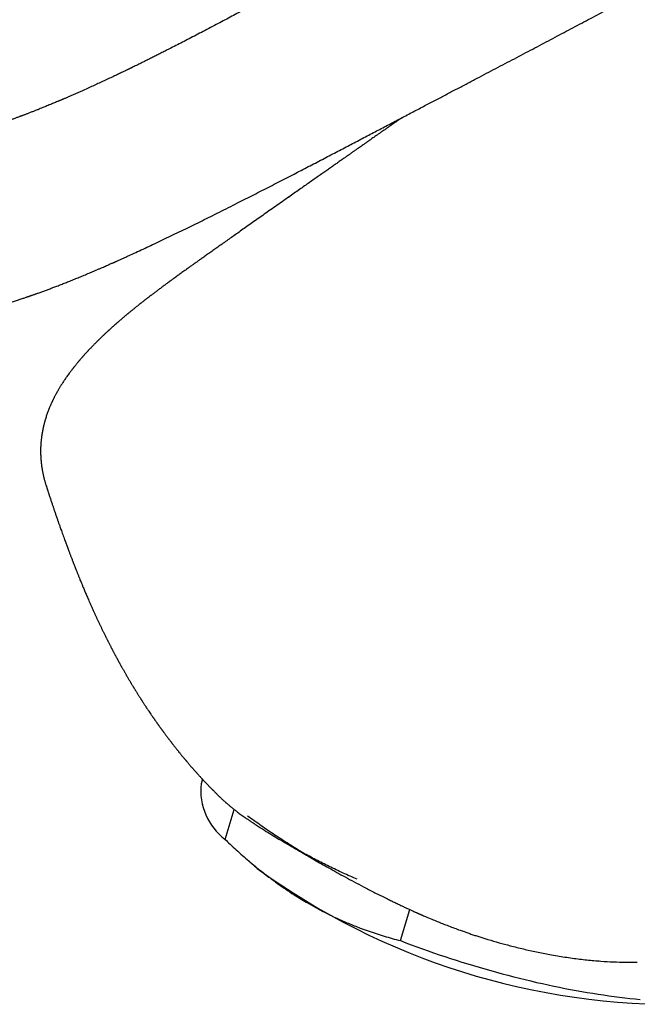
# Model space of a CAD drawing. Header units: millimetres. Extents: x 8 to 663, y 12 to 489.
# Tile 16 of 44: x 532 to 556, y 141 to 179. Entities that reach past the tile are written whole.
import ezdxf

# ---------------------------------------------------------------- set-up
doc = ezdxf.new("R2010")
doc.units = ezdxf.units.MM

msp = doc.modelspace()

# ---------------------------------------------------------------- linework, layer by layer
at = {"color": 7, "linetype": 'Continuous', "lineweight": 30}
for p, q in [((542.05, 171.881), (542.064, 171.893)), ((532.679, 160.718), (532.682, 160.71)), ((538.192, 149.959), (538.178, 149.975)), ((538.718, 149.367), (538.662, 149.186)), ((539.595, 147.037), (539.947, 148.196)), ((540.268, 146.417), (540.833, 145.918)), ((546.377, 143.122), (546.741, 144.322))]:
    msp.add_line(p, q, dxfattribs=at)
at = {"color": 7, "linetype": 'Continuous', "lineweight": 30, "flags": 128}
msp.add_lwpolyline([(546.377, 143.122), (546.589, 143.041), (546.801, 142.961), (547.015, 142.882), (547.23, 142.804), (547.447, 142.727), (547.664, 142.651), (547.882, 142.576), (548.101, 142.503), (548.321, 142.431), (548.541, 142.36), (548.762, 142.29), (548.984, 142.221), (549.206, 142.154), (549.428, 142.088), (549.651, 142.024), (549.873, 141.96), (550.096, 141.899), (550.319, 141.838), (550.542, 141.779), (550.765, 141.722), (550.987, 141.666), (551.209, 141.612), (551.431, 141.559), (551.652, 141.507), (551.873, 141.457), (552.093, 141.409), (552.312, 141.363), (552.531, 141.318), (552.748, 141.274), (552.965, 141.233), (553.181, 141.193), (553.395, 141.154), (553.608, 141.118), (553.82, 141.083), (554.031, 141.049), (554.24, 141.018), (554.448, 140.988), (554.654, 140.96), (554.858, 140.934), (555.061, 140.91), (555.261, 140.887), (555.46, 140.866), (555.657, 140.847)], dxfattribs=at)
at = {"color": 7, "linetype": 'Continuous', "lineweight": 30}
for centre, radius, start, end in [((541.033, 148.938), 2.383, 174.0391, 232.8929), ((556.983, 168.073), 27.416, 233.9093, 271.2718)]:
    msp.add_arc(centre, radius, start, end, dxfattribs=at)
for points, knots in [([(516.324, 167.747), (516.324, 167.747), (516.349, 167.74), (516.4, 167.726), (516.478, 167.704), (516.548, 167.685), (516.607, 167.669), (516.649, 167.657), (516.684, 167.648), (516.709, 167.641), (516.729, 167.636), (516.749, 167.631), (516.773, 167.624), (516.803, 167.616), (516.838, 167.607), (516.881, 167.596), (516.933, 167.582), (516.993, 167.567), (517.057, 167.55), (517.112, 167.536), (517.158, 167.524), (517.194, 167.515), (517.23, 167.506), (517.268, 167.497), (517.306, 167.487), (517.342, 167.478), (517.373, 167.471), (517.396, 167.465), (517.413, 167.461), (517.427, 167.457), (517.44, 167.454), (517.455, 167.451), (517.473, 167.446), (517.501, 167.439), (517.542, 167.43), (517.597, 167.416), (517.661, 167.401), (517.729, 167.385), (517.797, 167.369), (517.864, 167.354), (517.945, 167.336), (518.04, 167.315), (518.147, 167.292), (518.233, 167.273), (518.298, 167.26), (518.345, 167.25), (518.388, 167.241), (518.426, 167.234), (518.455, 167.228), (518.479, 167.223), (518.508, 167.217), (518.549, 167.209), (518.607, 167.198), (518.672, 167.185), (518.746, 167.171), (518.826, 167.157), (518.914, 167.141), (519.006, 167.124), (519.099, 167.108), (519.27, 167.08), (519.518, 167.04), (519.839, 166.995), (520.127, 166.958), (520.389, 166.929), (520.628, 166.904), (520.873, 166.882), (521.111, 166.863), (521.343, 166.847), (521.521, 166.837), (521.655, 166.83), (521.743, 166.826), (521.825, 166.822), (521.903, 166.819), (521.975, 166.816), (522.04, 166.814), (522.096, 166.812), (522.145, 166.81), (522.185, 166.809), (522.216, 166.808), (522.239, 166.807), (522.257, 166.807), (522.272, 166.807), (522.289, 166.806), (522.313, 166.805), (522.348, 166.805), (522.394, 166.803), (522.45, 166.802), (522.515, 166.801), (522.589, 166.799), (522.673, 166.798), (522.765, 166.796), (522.867, 166.795), (522.977, 166.794), (523.096, 166.792), (523.224, 166.791), (523.384, 166.79), (523.574, 166.788), (523.789, 166.787), (524.052, 166.786), (524.362, 166.787), (524.717, 166.791), (525.066, 166.799), (525.356, 166.809), (525.587, 166.819), (525.761, 166.827), (525.934, 166.837), (526.103, 166.847), (526.266, 166.857), (526.411, 166.868), (526.536, 166.877), (526.644, 166.886), (526.747, 166.895), (526.845, 166.904), (526.939, 166.913), (527.029, 166.922), (527.114, 166.931), (527.197, 166.94), (527.283, 166.95), (527.375, 166.96), (527.477, 166.973), (527.57, 166.984), (527.645, 166.994), (527.697, 167.001), (527.733, 167.006), (527.755, 167.009), (527.766, 167.011), (527.778, 167.013), (527.794, 167.015), (527.819, 167.018), (527.886, 167.028), (527.988, 167.043), (528.121, 167.064), (528.248, 167.084), (528.369, 167.105), (528.484, 167.125), (528.593, 167.145), (528.699, 167.164), (528.802, 167.184), (528.901, 167.204), (528.993, 167.222), (529.078, 167.24), (529.162, 167.258), (529.245, 167.276), (529.327, 167.293), (529.399, 167.31), (529.463, 167.324), (529.517, 167.336), (529.562, 167.347), (529.595, 167.355), (529.618, 167.36), (529.638, 167.365), (529.661, 167.37), (529.691, 167.377), (529.729, 167.387), (529.778, 167.398), (529.839, 167.413), (529.913, 167.432), (529.999, 167.454), (530.122, 167.485), (530.277, 167.526), (530.46, 167.576), (530.638, 167.626), (530.823, 167.679), (531.015, 167.736), (531.213, 167.797), (531.368, 167.846), (531.482, 167.882), (531.556, 167.906), (531.63, 167.93), (531.702, 167.954), (531.774, 167.978), (531.837, 167.999), (531.89, 168.017), (531.93, 168.031), (531.962, 168.042), (531.987, 168.05), (532.012, 168.059), (532.041, 168.069), (532.077, 168.082), (532.119, 168.096), (532.164, 168.112), (532.213, 168.129), (532.263, 168.147), (532.314, 168.165), (532.394, 168.193), (532.504, 168.233), (532.645, 168.285), (532.789, 168.338), (532.936, 168.393), (533.09, 168.452), (533.249, 168.514), (533.416, 168.579), (533.591, 168.648), (533.77, 168.72), (533.953, 168.795), (534.141, 168.873), (534.307, 168.943), (534.451, 169.003), (534.567, 169.053), (534.679, 169.101), (534.783, 169.145), (534.879, 169.187), (534.967, 169.226), (535.047, 169.261), (535.117, 169.292), (535.179, 169.319), (535.233, 169.343), (535.275, 169.362), (535.308, 169.376), (535.331, 169.387), (535.353, 169.396), (535.378, 169.407), (535.414, 169.424), (535.461, 169.445), (535.518, 169.47), (535.616, 169.514), (535.754, 169.577), (535.965, 169.672), (536.212, 169.786), (536.499, 169.919), (536.794, 170.058), (537.1, 170.202), (537.415, 170.353), (537.739, 170.509), (538.064, 170.666), (538.388, 170.825), (538.71, 170.984), (539.041, 171.148), (539.38, 171.316), (539.726, 171.49), (540.064, 171.66), (540.391, 171.826), (540.705, 171.986), (541.021, 172.147), (541.335, 172.309), (541.647, 172.469), (541.955, 172.628), (542.345, 172.829), (542.812, 173.072), (543.355, 173.354), (543.885, 173.63), (544.4, 173.9), (544.902, 174.162), (545.394, 174.42), (545.877, 174.673), (546.352, 174.922), (546.817, 175.166), (547.261, 175.399), (547.684, 175.621), (548.086, 175.832), (548.481, 176.039), (548.868, 176.242), (549.249, 176.442), (549.74, 176.7), (550.343, 177.016), (551.055, 177.391), (551.758, 177.761), (552.452, 178.128), (553.137, 178.491), (553.813, 178.85), (554.357, 179.139), (554.774, 179.361), (555.068, 179.517), (555.368, 179.677), (555.675, 179.84), (555.989, 180.007), (556.311, 180.178), (556.65, 180.359), (557.009, 180.551), (557.388, 180.752), (557.775, 180.959), (558.17, 181.17), (558.57, 181.382), (558.972, 181.597), (559.377, 181.813), (559.791, 182.034), (560.212, 182.259), (560.641, 182.489), (561.07, 182.718), (561.498, 182.947), (561.925, 183.175), (562.359, 183.407), (562.8, 183.643), (563.223, 183.87), (563.627, 184.086), (564.011, 184.291), (564.4, 184.5), (564.794, 184.711), (565.191, 184.923), (565.61, 185.148), (566.048, 185.383), (566.502, 185.626), (566.949, 185.866), (567.409, 186.113), (567.881, 186.366), (568.364, 186.624), (568.837, 186.878), (569.302, 187.128), (569.757, 187.372), (570.204, 187.611), (570.641, 187.846), (571.076, 188.079), (571.508, 188.311), (571.937, 188.541), (572.356, 188.766), (572.765, 188.985), (573.164, 189.199), (573.535, 189.398), (573.879, 189.582), (574.196, 189.752), (574.507, 189.919), (574.81, 190.081), (575.085, 190.229), (575.334, 190.362), (575.562, 190.484), (575.793, 190.608), (576.03, 190.735), (576.297, 190.878), (576.595, 191.037), (576.925, 191.214), (577.266, 191.397), (577.617, 191.585), (577.978, 191.778), (578.351, 191.977), (578.733, 192.182), (579.126, 192.392), (579.529, 192.608), (579.943, 192.829), (580.368, 193.056), (580.803, 193.288), (581.248, 193.526), (581.628, 193.728), (581.939, 193.895), (582.18, 194.023), (582.422, 194.152), (582.661, 194.28), (582.894, 194.404), (583.112, 194.52), (583.317, 194.629), (583.509, 194.732), (583.692, 194.829), (583.867, 194.922), (584.037, 195.013), (584.203, 195.101), (584.364, 195.187), (584.515, 195.267), (584.655, 195.341), (584.784, 195.41), (584.901, 195.473), (585.006, 195.529), (585.1, 195.578), (585.184, 195.623), (585.259, 195.663), (585.319, 195.695), (585.367, 195.72), (585.405, 195.74), (585.442, 195.76), (585.481, 195.781), (585.524, 195.804), (585.571, 195.829), (585.627, 195.859), (585.694, 195.894), (585.773, 195.936), (585.863, 195.984), (585.963, 196.037), (586.071, 196.094), (586.184, 196.155), (586.304, 196.218), (586.432, 196.286), (586.569, 196.359), (586.715, 196.437), (586.87, 196.519), (587.028, 196.603), (587.19, 196.69), (587.353, 196.776), (587.517, 196.863), (587.679, 196.949), (587.84, 197.035), (588.056, 197.15), (588.327, 197.294), (588.649, 197.465), (588.961, 197.631), (589.263, 197.792), (589.547, 197.943), (589.813, 198.084), (590.062, 198.217), (590.303, 198.345), (590.536, 198.469), (590.763, 198.59), (590.987, 198.709), (591.243, 198.845), (591.532, 198.999), (591.857, 199.172), (592.189, 199.349), (592.456, 199.491), (592.655, 199.597), (592.785, 199.666), (592.915, 199.736), (593.042, 199.804), (593.164, 199.869), (593.275, 199.928), (593.376, 199.982), (593.468, 200.03), (593.551, 200.075), (593.627, 200.115), (593.695, 200.151), (593.755, 200.183), (593.808, 200.212), (593.859, 200.239), (593.912, 200.267), (593.973, 200.299), (594.04, 200.335), (594.115, 200.375), (594.197, 200.419), (594.289, 200.468), (594.39, 200.522), (594.5, 200.58), (594.618, 200.643), (594.742, 200.709), (594.993, 200.843), (595.352, 201.034), (595.819, 201.284), (596.302, 201.541), (596.818, 201.816), (597.364, 202.107), (598.035, 202.464), (598.562, 202.746), (598.946, 202.951), (599.066, 203.014), (599.185, 203.078), (599.304, 203.142), (599.422, 203.205), (599.536, 203.266), (599.644, 203.323), (599.743, 203.376), (599.834, 203.424), (599.917, 203.468), (599.991, 203.508), (600.053, 203.541), (600.104, 203.569), (600.145, 203.59), (600.181, 203.61), (600.213, 203.626), (600.244, 203.643), (600.28, 203.662), (600.326, 203.687), (600.383, 203.717), (600.449, 203.752), (600.523, 203.792), (600.605, 203.836), (600.694, 203.883), (600.792, 203.935), (600.897, 203.992), (601.029, 204.062), (601.183, 204.144), (601.357, 204.237), (601.531, 204.33), (601.705, 204.423), (602.079, 204.622), (602.649, 204.927), (603.24, 205.243), (603.651, 205.462), (603.88, 205.584), (604.101, 205.702), (604.287, 205.802), (604.442, 205.885), (604.567, 205.951), (604.689, 206.016), (604.807, 206.079), (604.904, 206.131), (604.979, 206.171), (605.03, 206.198), (605.073, 206.221), (605.108, 206.24), (605.134, 206.254), (605.151, 206.263), (605.161, 206.268), (605.169, 206.273), (605.178, 206.277), (605.192, 206.285), (605.214, 206.297), (605.245, 206.313), (605.283, 206.334), (605.332, 206.36), (605.392, 206.392), (605.463, 206.43), (605.545, 206.473), (605.636, 206.522), (605.736, 206.576), (605.847, 206.635), (605.967, 206.699), (606.098, 206.769), (606.238, 206.844), (606.387, 206.924), (606.547, 207.009), (606.716, 207.099), (606.895, 207.195), (607.018, 207.26), (607.081, 207.294)], [0, 0, 0, 0, 0.000009, 0.000674, 0.001379, 0.002128, 0.002584, 0.00298, 0.003292, 0.00352, 0.003677, 0.003845, 0.004064, 0.004334, 0.004655, 0.005026, 0.00553, 0.006083, 0.00667, 0.00729, 0.007613, 0.007944, 0.008283, 0.008631, 0.008988, 0.009342, 0.009633, 0.009852, 0.010004, 0.010105, 0.010226, 0.010369, 0.010537, 0.010727, 0.011164, 0.01169, 0.012304, 0.01297, 0.013621, 0.014255, 0.014872, 0.015958, 0.016987, 0.017944, 0.018432, 0.01889, 0.019317, 0.019685, 0.019971, 0.020178, 0.020376, 0.020827, 0.021393, 0.022075, 0.022781, 0.023579, 0.02447, 0.025403, 0.026335, 0.027267, 0.030591, 0.033902, 0.037197, 0.039695, 0.042276, 0.044938, 0.047679, 0.050153, 0.052684, 0.053693, 0.054706, 0.055656, 0.056523, 0.057366, 0.058113, 0.058765, 0.059321, 0.059783, 0.060149, 0.060409, 0.060592, 0.060764, 0.060948, 0.061177, 0.061607, 0.062146, 0.062794, 0.063548, 0.064409, 0.065377, 0.066449, 0.067626, 0.068905, 0.070286, 0.071768, 0.073347, 0.075869, 0.078342, 0.080773, 0.084895, 0.088915, 0.092836, 0.096661, 0.098625, 0.100562, 0.102471, 0.104352, 0.106159, 0.107872, 0.109095, 0.110265, 0.111383, 0.112448, 0.11346, 0.114419, 0.115326, 0.116207, 0.117077, 0.118056, 0.119143, 0.120339, 0.121009, 0.121562, 0.121998, 0.122138, 0.122259, 0.122362, 0.122509, 0.122777, 0.123167, 0.124636, 0.126045, 0.12739, 0.128671, 0.129888, 0.131041, 0.132131, 0.133255, 0.134302, 0.135272, 0.136164, 0.136984, 0.137942, 0.138803, 0.139567, 0.140234, 0.140805, 0.141278, 0.141654, 0.141848, 0.142025, 0.142267, 0.142584, 0.142983, 0.143464, 0.144138, 0.144927, 0.145831, 0.146851, 0.148826, 0.150761, 0.152648, 0.154485, 0.156642, 0.158729, 0.160771, 0.161563, 0.162348, 0.163128, 0.163901, 0.164668, 0.165394, 0.165916, 0.166345, 0.166679, 0.16692, 0.167154, 0.167468, 0.167862, 0.168293, 0.168792, 0.169323, 0.169857, 0.170393, 0.170932, 0.172417, 0.173922, 0.175447, 0.17701, 0.178655, 0.180356, 0.182141, 0.184009, 0.185961, 0.187894, 0.189903, 0.191987, 0.193251, 0.194526, 0.195724, 0.196833, 0.197873, 0.198819, 0.199672, 0.200432, 0.201099, 0.201672, 0.202152, 0.202463, 0.202717, 0.202916, 0.203168, 0.203528, 0.204083, 0.204692, 0.205357, 0.207244, 0.209179, 0.212173, 0.215278, 0.218492, 0.221816, 0.225251, 0.228795, 0.23245, 0.235896, 0.239435, 0.243066, 0.246788, 0.250603, 0.25451, 0.257932, 0.261421, 0.264924, 0.268396, 0.271837, 0.275247, 0.278626, 0.28474, 0.290749, 0.296654, 0.302305, 0.307857, 0.31331, 0.318664, 0.323919, 0.329075, 0.334132, 0.338681, 0.343146, 0.347529, 0.351828, 0.356044, 0.360198, 0.368211, 0.376123, 0.383934, 0.391644, 0.399254, 0.406763, 0.414171, 0.417399, 0.42065, 0.423982, 0.427393, 0.430885, 0.434457, 0.438109, 0.442219, 0.446425, 0.450729, 0.45513, 0.459628, 0.464046, 0.468555, 0.473153, 0.47784, 0.482618, 0.487485, 0.492157, 0.496908, 0.501738, 0.506649, 0.511639, 0.515859, 0.520133, 0.524464, 0.528849, 0.533288, 0.537709, 0.542847, 0.547907, 0.552888, 0.557791, 0.563267, 0.568643, 0.573917, 0.57909, 0.584162, 0.589133, 0.594003, 0.598771, 0.603659, 0.608435, 0.613101, 0.617655, 0.622099, 0.626431, 0.630049, 0.633586, 0.637041, 0.640415, 0.643708, 0.646239, 0.648744, 0.651312, 0.653952, 0.656664, 0.660225, 0.663903, 0.667697, 0.671608, 0.675634, 0.679777, 0.684036, 0.68841, 0.692901, 0.697508, 0.702232, 0.707071, 0.712026, 0.717098, 0.719746, 0.722425, 0.725135, 0.727825, 0.730408, 0.732882, 0.735114, 0.737249, 0.739287, 0.741228, 0.743071, 0.744976, 0.746764, 0.748436, 0.749992, 0.751432, 0.752755, 0.753897, 0.754935, 0.75587, 0.756702, 0.757431, 0.757888, 0.758293, 0.75869, 0.759126, 0.759602, 0.760117, 0.760705, 0.761465, 0.762345, 0.763343, 0.764461, 0.765699, 0.766927, 0.768253, 0.769678, 0.771202, 0.772824, 0.774545, 0.776364, 0.778118, 0.779948, 0.781779, 0.783585, 0.785368, 0.787127, 0.790816, 0.794396, 0.797867, 0.801228, 0.80448, 0.807342, 0.810113, 0.812795, 0.815386, 0.817886, 0.820361, 0.822879, 0.826412, 0.830027, 0.833724, 0.837503, 0.838935, 0.840378, 0.841833, 0.84328, 0.84464, 0.845903, 0.847004, 0.848019, 0.848948, 0.849791, 0.850547, 0.851217, 0.851801, 0.852324, 0.852915, 0.853592, 0.854342, 0.855175, 0.856091, 0.857091, 0.858231, 0.859462, 0.860785, 0.862185, 0.863595, 0.869166, 0.874184, 0.879242, 0.885316, 0.891432, 0.897535, 0.907745, 0.909078, 0.910411, 0.911742, 0.913072, 0.914402, 0.915694, 0.916894, 0.918002, 0.919017, 0.91994, 0.92077, 0.921508, 0.922023, 0.922481, 0.922882, 0.923226, 0.923539, 0.923908, 0.92445, 0.925086, 0.925818, 0.926644, 0.927564, 0.928561, 0.929649, 0.930828, 0.932098, 0.934037, 0.935989, 0.937937, 0.939881, 0.941822, 0.950445, 0.958998, 0.96166, 0.964223, 0.966688, 0.969055, 0.970492, 0.971891, 0.973251, 0.974571, 0.975851, 0.976507, 0.977076, 0.977559, 0.977956, 0.978267, 0.978417, 0.978534, 0.978598, 0.978689, 0.978818, 0.979081, 0.979428, 0.979859, 0.980373, 0.981064, 0.981864, 0.982773, 0.983792, 0.984921, 0.986158, 0.987506, 0.988962, 0.990528, 0.992204, 0.993989, 0.995883, 0.997887, 1, 1, 1, 1]), ([(549.361, 183.987), (549.228, 183.916), (548.965, 183.774), (548.575, 183.565), (548.194, 183.361), (547.824, 183.162), (547.463, 182.969), (547.112, 182.781), (546.78, 182.603), (546.466, 182.435), (546.17, 182.276), (545.882, 182.122), (545.602, 181.972), (545.33, 181.827), (545.067, 181.686), (544.811, 181.549), (544.563, 181.416), (544.324, 181.288), (544.093, 181.164), (543.87, 181.044), (543.659, 180.931), (543.46, 180.824), (543.273, 180.724), (543.092, 180.627), (542.919, 180.534), (542.706, 180.419), (542.449, 180.281), (542.145, 180.118), (541.836, 179.952), (541.524, 179.784), (541.208, 179.614), (540.825, 179.409), (540.374, 179.167), (539.853, 178.889), (539.405, 178.652), (539.036, 178.457), (538.751, 178.308), (538.474, 178.163), (538.204, 178.023), (537.942, 177.888), (537.688, 177.757), (537.466, 177.644), (537.274, 177.547), (537.113, 177.465), (536.955, 177.386), (536.801, 177.309), (536.653, 177.235), (536.514, 177.166), (536.383, 177.101), (536.268, 177.044), (536.166, 176.995), (536.078, 176.951), (536.011, 176.919), (535.964, 176.896), (535.936, 176.882), (535.911, 176.87), (535.891, 176.86), (535.873, 176.852), (535.854, 176.842), (535.829, 176.83), (535.796, 176.815), (535.755, 176.795), (535.706, 176.771), (535.649, 176.744), (535.556, 176.699), (535.43, 176.639), (535.258, 176.557), (535.072, 176.469), (534.872, 176.376), (534.673, 176.284), (534.472, 176.192), (534.263, 176.097), (534.092, 176.02), (533.961, 175.962), (533.872, 175.922), (533.783, 175.883), (533.692, 175.843), (533.606, 175.806), (533.527, 175.772), (533.46, 175.742), (533.403, 175.718), (533.36, 175.699), (533.328, 175.686), (533.306, 175.676), (533.288, 175.669), (533.269, 175.661), (533.245, 175.65), (533.214, 175.637), (533.179, 175.623), (533.143, 175.607), (533.093, 175.586), (533.031, 175.56), (532.955, 175.528), (532.874, 175.495), (532.789, 175.46), (532.705, 175.425), (532.621, 175.39), (532.535, 175.356), (532.441, 175.318), (532.34, 175.277), (532.231, 175.234), (532.115, 175.189), (532.018, 175.151), (531.942, 175.122), (531.893, 175.103), (531.848, 175.086), (531.806, 175.07), (531.77, 175.056), (531.739, 175.044), (531.714, 175.035), (531.692, 175.027), (531.669, 175.018), (531.635, 175.006), (531.592, 174.989), (531.538, 174.969), (531.481, 174.948), (531.423, 174.927), (531.365, 174.906), (531.307, 174.885), (531.222, 174.854), (531.108, 174.813), (530.963, 174.762), (530.842, 174.721), (530.749, 174.689), (530.687, 174.667), (530.626, 174.647), (530.572, 174.629), (530.527, 174.614), (530.493, 174.603), (530.47, 174.595), (530.453, 174.59), (530.436, 174.584), (530.415, 174.578), (530.387, 174.568), (530.352, 174.557), (530.297, 174.539), (530.225, 174.516), (530.14, 174.489), (530.05, 174.461), (529.954, 174.432), (529.853, 174.401), (529.752, 174.371), (529.667, 174.347), (529.601, 174.328), (529.56, 174.316), (529.529, 174.307), (529.505, 174.3), (529.482, 174.294), (529.454, 174.286), (529.418, 174.276), (529.373, 174.264), (529.32, 174.249), (529.261, 174.233), (529.2, 174.217), (529.139, 174.201), (529.079, 174.185), (529.021, 174.17), (528.966, 174.156), (528.914, 174.144), (528.866, 174.132), (528.823, 174.121), (528.793, 174.114), (528.772, 174.109), (528.756, 174.105), (528.737, 174.101), (528.713, 174.095), (528.682, 174.088), (528.647, 174.079), (528.592, 174.067), (528.524, 174.051), (528.446, 174.034), (528.377, 174.019), (528.316, 174.006), (528.267, 173.996), (528.229, 173.988), (528.198, 173.982), (528.17, 173.976), (528.146, 173.971), (528.124, 173.967), (528.102, 173.963), (528.079, 173.958), (528.05, 173.953), (528.016, 173.946), (527.978, 173.939), (527.938, 173.932), (527.899, 173.924), (527.857, 173.917), (527.814, 173.909), (527.769, 173.901), (527.724, 173.894), (527.68, 173.886), (527.636, 173.879), (527.596, 173.873), (527.561, 173.867), (527.532, 173.863), (527.505, 173.859), (527.477, 173.854), (527.443, 173.849), (527.405, 173.844), (527.354, 173.836), (527.294, 173.828), (527.227, 173.819), (527.16, 173.81), (527.096, 173.802), (527.036, 173.795), (526.982, 173.788), (526.935, 173.783), (526.89, 173.778), (526.841, 173.773), (526.787, 173.767), (526.735, 173.762), (526.687, 173.758), (526.643, 173.754), (526.6, 173.75), (526.561, 173.746), (526.532, 173.744), (526.51, 173.742), (526.493, 173.741), (526.475, 173.739), (526.452, 173.738), (526.424, 173.735), (526.374, 173.732), (526.306, 173.727), (526.235, 173.723), (526.179, 173.72), (526.138, 173.717), (526.1, 173.715), (526.068, 173.714), (526.043, 173.713), (526.021, 173.712), (525.999, 173.711), (525.97, 173.709), (525.934, 173.708), (525.893, 173.707), (525.845, 173.705), (525.793, 173.703), (525.739, 173.702), (525.691, 173.701), (525.648, 173.7), (525.607, 173.7), (525.565, 173.699), (525.518, 173.699), (525.466, 173.699), (525.41, 173.699), (525.352, 173.699), (525.293, 173.699), (525.235, 173.7), (525.18, 173.701), (525.128, 173.702), (525.082, 173.703), (525.041, 173.704), (524.993, 173.705), (524.933, 173.707), (524.858, 173.709), (524.776, 173.712), (524.685, 173.716), (524.605, 173.719), (524.537, 173.722), (524.484, 173.725), (524.428, 173.728), (524.371, 173.731), (524.312, 173.734), (524.255, 173.737), (524.201, 173.74), (524.154, 173.743), (524.112, 173.745), (524.077, 173.748), (524.048, 173.749), (524.022, 173.751), (523.997, 173.753), (523.969, 173.754), (523.939, 173.756), (523.899, 173.759), (523.846, 173.762), (523.78, 173.766), (523.706, 173.771), (523.629, 173.776), (523.55, 173.782), (523.469, 173.787), (523.385, 173.792), (523.3, 173.798), (523.22, 173.803), (523.149, 173.808), (523.088, 173.812), (523.039, 173.815), (523, 173.818), (522.966, 173.82), (522.936, 173.822), (522.912, 173.823), (522.89, 173.824), (522.865, 173.826), (522.834, 173.828), (522.794, 173.831), (522.746, 173.834), (522.689, 173.837), (522.625, 173.841), (522.552, 173.846), (522.471, 173.851), (522.382, 173.856), (522.284, 173.862), (522.179, 173.868), (522.065, 173.875), (521.943, 173.883), (521.813, 173.89), (521.674, 173.899), (521.528, 173.908), (521.427, 173.914), (521.376, 173.917)], [0, 0, 0, 0, 0.013815, 0.0272883, 0.0404211, 0.0532148, 0.0656703, 0.0777886, 0.0895704, 0.1000753, 0.1102984, 0.1202401, 0.1299007, 0.1392815, 0.1483823, 0.1572021, 0.1657402, 0.1739958, 0.1819686, 0.1896578, 0.1970633, 0.2037853, 0.2102546, 0.2164709, 0.2224342, 0.2281444, 0.2385355, 0.2490284, 0.2596641, 0.2704417, 0.2813603, 0.292419, 0.3100773, 0.3280746, 0.3464062, 0.3564855, 0.366333, 0.3759155, 0.3852336, 0.39429, 0.4030856, 0.4116208, 0.417338, 0.4229325, 0.4284044, 0.4337539, 0.4389015, 0.443736, 0.4482571, 0.4524651, 0.4557442, 0.4588048, 0.4616472, 0.4627042, 0.4637042, 0.4645643, 0.4652773, 0.4658432, 0.4664159, 0.4672676, 0.4684035, 0.4698236, 0.4715276, 0.4735154, 0.4757777, 0.4812444, 0.4866164, 0.493733, 0.5006769, 0.5074612, 0.5144189, 0.5216955, 0.5292904, 0.5323221, 0.5354014, 0.5385285, 0.5417031, 0.5448388, 0.5475673, 0.5499183, 0.5518923, 0.5534895, 0.554496, 0.5552616, 0.5557868, 0.5563605, 0.5572204, 0.55834, 0.5595839, 0.5608716, 0.5622031, 0.5647361, 0.5674136, 0.5702356, 0.5732019, 0.5763447, 0.5790896, 0.5821057, 0.5853928, 0.5889506, 0.5927789, 0.596868, 0.6012257, 0.6030112, 0.6048007, 0.6064061, 0.6078014, 0.6091887, 0.6102783, 0.6110705, 0.6117799, 0.6126156, 0.6135776, 0.6152944, 0.6172711, 0.6192943, 0.6213287, 0.6233741, 0.6254307, 0.6274983, 0.6323989, 0.6375608, 0.6430073, 0.6452248, 0.647486, 0.6497313, 0.6516735, 0.6532752, 0.6545366, 0.6552823, 0.6558224, 0.6563157, 0.6570619, 0.6580683, 0.6593346, 0.6608609, 0.664014, 0.6670693, 0.6700078, 0.6737605, 0.677358, 0.6809989, 0.6847017, 0.6865532, 0.6880914, 0.6892209, 0.6899454, 0.6906779, 0.6917022, 0.6930184, 0.6946266, 0.6966246, 0.698837, 0.7010585, 0.7032836, 0.705512, 0.7077436, 0.7096546, 0.7115675, 0.7134203, 0.7149888, 0.7162533, 0.7168299, 0.7173242, 0.7179788, 0.7188843, 0.7200402, 0.7214275, 0.722825, 0.7260829, 0.7290059, 0.731596, 0.7338546, 0.7358009, 0.7370535, 0.7381987, 0.7392369, 0.740168, 0.7409922, 0.741713, 0.742582, 0.743646, 0.7449656, 0.7464461, 0.7479387, 0.7494417, 0.7509551, 0.7526694, 0.7543815, 0.7560802, 0.7577655, 0.7594374, 0.761036, 0.762399, 0.7634334, 0.7643438, 0.7654272, 0.7667105, 0.7681938, 0.7698716, 0.7725082, 0.7751054, 0.7776633, 0.780182, 0.7825331, 0.7845842, 0.7863356, 0.7880134, 0.7898766, 0.7919498, 0.7942986, 0.7959179, 0.7976474, 0.7994283, 0.8009436, 0.8021462, 0.8029095, 0.8034759, 0.804153, 0.8050449, 0.8061515, 0.8074728, 0.810889, 0.814159, 0.8158608, 0.8175179, 0.8190501, 0.8203192, 0.821323, 0.8220671, 0.8228757, 0.8240023, 0.8254468, 0.8271794, 0.8288913, 0.8312498, 0.8333824, 0.8352958, 0.8370255, 0.8385774, 0.8401944, 0.8420602, 0.8441762, 0.8464637, 0.8487739, 0.8511038, 0.8534533, 0.8556806, 0.8577526, 0.8595937, 0.8612026, 0.8626296, 0.8653366, 0.8682678, 0.8714997, 0.8750358, 0.8788824, 0.8808861, 0.882966, 0.8851225, 0.887356, 0.8896671, 0.8919712, 0.8940503, 0.8958922, 0.8974957, 0.8988597, 0.8999835, 0.9008906, 0.9018324, 0.902875, 0.9040187, 0.9052654, 0.9074634, 0.9099626, 0.9127646, 0.9158711, 0.9186691, 0.9216764, 0.9248932, 0.9281799, 0.9311806, 0.9338759, 0.9362646, 0.9379255, 0.9393964, 0.9406772, 0.9417682, 0.9426693, 0.943391, 0.9442653, 0.9454442, 0.9469317, 0.9487275, 0.9508315, 0.9532434, 0.9559629, 0.9589899, 0.9623238, 0.9659645, 0.9699114, 0.9741642, 0.9787224, 0.9835856, 0.9887533, 0.9942249, 1, 1, 1, 1]), ([(546.428, 174.962), (546.397, 174.941), (546.321, 174.887), (546.2, 174.803), (546.068, 174.711), (545.944, 174.624), (545.828, 174.543), (545.718, 174.466), (545.615, 174.394), (545.519, 174.327), (545.431, 174.265), (545.352, 174.21), (545.281, 174.16), (545.219, 174.117), (545.165, 174.079), (545.127, 174.052), (545.101, 174.034), (545.082, 174.021), (545.06, 174.005), (545.028, 173.983), (544.985, 173.953), (544.93, 173.914), (544.866, 173.869), (544.792, 173.817), (544.708, 173.758), (544.615, 173.693), (544.516, 173.624), (544.414, 173.552), (544.308, 173.478), (544.195, 173.398), (544.074, 173.313), (543.947, 173.224), (543.813, 173.13), (543.673, 173.031), (543.525, 172.928), (543.37, 172.818), (543.206, 172.703), (543.033, 172.582), (542.853, 172.455), (542.666, 172.323), (542.471, 172.186), (542.269, 172.044), (542.132, 171.947), (542.062, 171.898)], [0, 0, 0, 0, 0.02064, 0.052488, 0.082549, 0.110823, 0.13731, 0.16201, 0.185971, 0.20797, 0.228008, 0.246086, 0.262202, 0.276494, 0.288563, 0.299094, 0.302811, 0.306692, 0.311825, 0.318271, 0.328601, 0.341144, 0.3559, 0.37287, 0.392053, 0.413449, 0.437059, 0.459616, 0.483879, 0.509848, 0.537524, 0.566907, 0.597426, 0.629591, 0.663403, 0.69886, 0.736738, 0.77633, 0.817636, 0.860656, 0.90539, 0.951838, 1, 1, 1, 1]), ([(542.044, 171.89), (541.984, 171.848), (541.837, 171.744), (541.606, 171.581), (541.353, 171.403), (541.111, 171.232), (540.879, 171.068), (540.657, 170.911), (540.442, 170.759), (540.235, 170.613), (540.035, 170.471), (539.842, 170.335), (539.658, 170.205), (539.482, 170.081), (539.315, 169.962), (539.157, 169.851), (539.008, 169.745), (538.867, 169.646), (538.735, 169.552), (538.612, 169.465), (538.498, 169.384), (538.392, 169.309), (538.295, 169.24), (538.206, 169.176), (538.122, 169.116), (538.042, 169.058), (537.963, 169.002), (537.891, 168.95), (537.823, 168.901), (537.761, 168.856), (537.713, 168.822), (537.68, 168.797), (537.66, 168.783), (537.644, 168.772), (537.629, 168.761), (537.611, 168.747), (537.584, 168.728), (537.547, 168.701), (537.499, 168.666), (537.441, 168.623), (537.36, 168.564), (537.261, 168.491), (537.146, 168.406), (537.034, 168.323), (536.926, 168.241), (536.822, 168.162), (536.732, 168.094), (536.656, 168.036), (536.596, 167.989), (536.542, 167.948), (536.5, 167.915), (536.468, 167.891), (536.443, 167.871), (536.418, 167.852), (536.384, 167.825), (536.339, 167.79), (536.286, 167.748), (536.229, 167.703), (536.17, 167.655), (536.103, 167.602), (536.028, 167.541), (535.946, 167.475), (535.872, 167.414), (535.807, 167.36), (535.754, 167.316), (535.706, 167.276), (535.663, 167.239), (535.622, 167.204), (535.578, 167.167), (535.53, 167.126), (535.478, 167.081), (535.421, 167.032), (535.361, 166.979), (535.307, 166.931), (535.258, 166.888), (535.217, 166.851), (535.178, 166.816), (535.144, 166.786), (535.118, 166.762), (535.099, 166.744), (535.084, 166.731), (535.07, 166.718), (535.052, 166.702), (535.029, 166.68), (534.998, 166.651), (534.962, 166.618), (534.923, 166.581), (534.885, 166.545), (534.842, 166.504), (534.795, 166.459), (534.745, 166.411), (534.706, 166.373), (534.679, 166.346), (534.662, 166.329), (534.644, 166.312), (534.624, 166.292), (534.594, 166.261), (534.554, 166.222), (534.51, 166.176), (534.468, 166.133), (534.429, 166.093), (534.393, 166.056), (534.362, 166.023), (534.335, 165.994), (534.312, 165.97), (534.292, 165.948), (534.274, 165.929), (534.259, 165.913), (534.246, 165.899), (534.234, 165.886), (534.22, 165.87), (534.202, 165.851), (534.18, 165.827), (534.157, 165.801), (534.134, 165.775), (534.112, 165.751), (534.091, 165.727), (534.065, 165.698), (534.036, 165.665), (534.006, 165.63), (533.983, 165.603), (533.966, 165.583), (533.953, 165.569), (533.938, 165.551), (533.916, 165.525), (533.888, 165.491), (533.857, 165.453), (533.827, 165.417), (533.801, 165.384), (533.777, 165.355), (533.757, 165.33), (533.74, 165.309), (533.726, 165.29), (533.713, 165.274), (533.701, 165.258), (533.689, 165.243), (533.676, 165.226), (533.658, 165.203), (533.636, 165.174), (533.611, 165.141), (533.587, 165.109), (533.565, 165.079), (533.535, 165.038), (533.498, 164.987), (533.455, 164.927), (533.415, 164.869), (533.376, 164.812), (533.337, 164.753), (533.301, 164.697), (533.269, 164.647), (533.242, 164.605), (533.216, 164.562), (533.188, 164.517), (533.159, 164.469), (533.131, 164.42), (533.106, 164.377), (533.086, 164.341), (533.069, 164.309), (533.05, 164.276), (533.03, 164.238), (533.008, 164.196), (532.985, 164.152), (532.963, 164.109), (532.944, 164.069), (532.928, 164.036), (532.915, 164.01), (532.904, 163.986), (532.892, 163.961), (532.879, 163.931), (532.863, 163.897), (532.848, 163.862), (532.832, 163.827), (532.803, 163.758), (532.763, 163.657), (532.711, 163.519), (532.664, 163.38), (532.622, 163.241), (532.587, 163.11), (532.563, 163.011), (532.548, 162.943), (532.539, 162.901), (532.53, 162.855), (532.521, 162.805), (532.513, 162.759), (532.507, 162.721), (532.502, 162.694), (532.499, 162.669), (532.495, 162.644), (532.491, 162.615), (532.485, 162.574), (532.48, 162.525), (532.474, 162.47), (532.469, 162.414), (532.464, 162.357), (532.46, 162.3), (532.458, 162.251), (532.456, 162.212), (532.455, 162.179), (532.454, 162.147), (532.454, 162.114), (532.454, 162.079), (532.454, 162.043), (532.454, 162.009), (532.454, 161.98), (532.455, 161.955), (532.456, 161.93), (532.457, 161.902), (532.458, 161.868), (532.46, 161.832), (532.462, 161.796), (532.465, 161.758), (532.468, 161.719), (532.471, 161.677), (532.476, 161.635), (532.48, 161.591), (532.485, 161.551), (532.489, 161.518), (532.493, 161.489), (532.497, 161.459), (532.502, 161.425), (532.51, 161.38), (532.519, 161.326), (532.53, 161.265), (532.542, 161.203), (532.556, 161.142), (532.57, 161.079), (532.584, 161.022), (532.598, 160.967), (532.612, 160.915), (532.626, 160.864), (532.641, 160.815), (532.656, 160.765), (532.668, 160.727), (532.674, 160.709)], [0, 0, 0, 0, 0.013532, 0.033149, 0.052117, 0.070436, 0.087797, 0.104532, 0.120641, 0.136125, 0.151279, 0.165782, 0.179634, 0.192834, 0.205382, 0.217279, 0.228525, 0.23906, 0.248952, 0.258201, 0.266807, 0.274769, 0.282088, 0.288764, 0.294796, 0.301118, 0.307001, 0.312492, 0.31759, 0.322294, 0.326605, 0.328377, 0.329899, 0.331033, 0.331935, 0.333284, 0.335161, 0.338052, 0.341677, 0.346037, 0.351132, 0.359957, 0.368726, 0.377246, 0.385516, 0.393536, 0.401305, 0.406295, 0.411099, 0.415269, 0.41873, 0.420953, 0.422737, 0.424469, 0.42683, 0.430726, 0.434944, 0.439392, 0.44407, 0.448897, 0.455306, 0.461816, 0.468411, 0.473151, 0.477425, 0.481231, 0.484679, 0.487946, 0.491363, 0.495288, 0.499627, 0.504322, 0.509279, 0.5145, 0.517915, 0.521435, 0.524849, 0.527718, 0.53003, 0.531529, 0.532641, 0.53367, 0.535176, 0.537169, 0.53965, 0.543077, 0.546471, 0.549755, 0.55293, 0.557686, 0.562155, 0.566138, 0.567826, 0.569393, 0.570839, 0.572528, 0.574796, 0.579009, 0.583111, 0.586947, 0.590515, 0.593815, 0.596849, 0.599217, 0.601347, 0.603239, 0.604891, 0.606305, 0.60748, 0.608587, 0.609819, 0.611509, 0.613657, 0.61599, 0.618229, 0.620374, 0.622425, 0.624382, 0.627842, 0.630895, 0.63345, 0.634721, 0.635826, 0.637246, 0.63927, 0.642458, 0.645776, 0.648804, 0.651541, 0.653989, 0.656146, 0.657807, 0.659333, 0.660724, 0.661981, 0.663104, 0.664429, 0.666252, 0.668829, 0.671607, 0.674244, 0.676742, 0.679099, 0.684259, 0.689084, 0.693669, 0.698159, 0.702743, 0.707842, 0.711324, 0.714622, 0.717833, 0.721328, 0.725142, 0.729115, 0.732681, 0.735158, 0.737405, 0.739921, 0.742832, 0.746126, 0.749459, 0.752768, 0.755927, 0.758487, 0.760231, 0.761827, 0.763745, 0.765985, 0.768547, 0.771309, 0.77394, 0.776419, 0.786596, 0.796255, 0.807036, 0.81707, 0.826586, 0.835677, 0.838451, 0.841346, 0.844621, 0.848294, 0.85224, 0.854505, 0.856424, 0.85804, 0.859826, 0.86191, 0.864291, 0.868534, 0.872326, 0.876189, 0.880395, 0.884624, 0.888391, 0.890769, 0.893076, 0.895328, 0.897683, 0.900186, 0.902836, 0.905348, 0.907455, 0.909018, 0.910722, 0.912781, 0.915194, 0.917913, 0.920541, 0.922992, 0.926127, 0.928997, 0.932032, 0.935291, 0.938496, 0.940654, 0.942537, 0.944657, 0.947153, 0.949909, 0.954594, 0.958807, 0.963436, 0.968031, 0.972306, 0.976851, 0.98074, 0.984756, 0.988733, 0.99267, 0.996446, 1, 1, 1, 1]), ([(532.674, 160.707), (532.677, 160.697), (532.685, 160.672), (532.697, 160.635), (532.709, 160.599), (532.719, 160.57), (532.726, 160.547), (532.734, 160.523), (532.744, 160.492), (532.757, 160.452), (532.78, 160.383), (532.813, 160.284), (532.848, 160.179), (532.876, 160.094), (532.897, 160.032), (532.916, 159.975), (532.934, 159.921), (532.953, 159.867), (532.973, 159.807), (532.994, 159.745), (533.016, 159.682), (533.037, 159.619), (533.06, 159.553), (533.082, 159.488), (533.104, 159.426), (533.122, 159.373), (533.138, 159.326), (533.154, 159.28), (533.172, 159.229), (533.193, 159.171), (533.215, 159.107), (533.243, 159.029), (533.275, 158.938), (533.312, 158.835), (533.348, 158.734), (533.383, 158.638), (533.414, 158.555), (533.441, 158.481), (533.466, 158.412), (533.492, 158.341), (533.52, 158.267), (533.545, 158.199), (533.568, 158.139), (533.587, 158.088), (533.606, 158.039), (533.625, 157.989), (533.646, 157.933), (533.667, 157.877), (533.687, 157.825), (533.704, 157.783), (533.718, 157.745), (533.732, 157.709), (533.748, 157.67), (533.767, 157.62), (533.79, 157.56), (533.816, 157.495), (533.84, 157.434), (533.863, 157.378), (533.883, 157.326), (533.904, 157.274), (533.925, 157.224), (533.945, 157.172), (533.967, 157.118), (533.992, 157.057), (534.019, 156.992), (534.045, 156.929), (534.069, 156.872), (534.094, 156.812), (534.121, 156.747), (534.151, 156.674), (534.182, 156.602), (534.214, 156.528), (534.247, 156.45), (534.284, 156.363), (534.326, 156.269), (534.368, 156.172), (534.41, 156.077), (534.452, 155.985), (534.487, 155.906), (534.516, 155.842), (534.538, 155.794), (534.558, 155.75), (534.579, 155.704), (534.602, 155.655), (534.625, 155.605), (534.648, 155.556), (534.671, 155.506), (534.695, 155.455), (534.718, 155.408), (534.738, 155.365), (534.758, 155.323), (534.781, 155.275), (534.804, 155.226), (534.828, 155.176), (534.852, 155.128), (534.875, 155.079), (534.9, 155.029), (534.925, 154.978), (534.949, 154.93), (534.968, 154.891), (534.985, 154.857), (535.002, 154.823), (535.02, 154.788), (535.037, 154.754), (535.052, 154.725), (535.066, 154.697), (535.084, 154.661), (535.106, 154.617), (535.131, 154.569), (535.155, 154.523), (535.179, 154.476), (535.202, 154.431), (535.224, 154.39), (535.241, 154.357), (535.258, 154.325), (535.276, 154.29), (535.296, 154.252), (535.315, 154.216), (535.332, 154.186), (535.347, 154.157), (535.364, 154.126), (535.382, 154.091), (535.402, 154.055), (535.419, 154.023), (535.434, 153.995), (535.449, 153.968), (535.466, 153.938), (535.484, 153.904), (535.502, 153.872), (535.518, 153.843), (535.534, 153.814), (535.554, 153.777), (535.578, 153.734), (535.601, 153.693), (535.623, 153.655), (535.645, 153.616), (535.669, 153.573), (535.705, 153.51), (535.754, 153.424), (535.814, 153.322), (535.873, 153.22), (535.916, 153.148), (535.946, 153.097), (535.965, 153.067), (535.986, 153.03), (536.009, 152.993), (536.028, 152.961), (536.044, 152.935), (536.059, 152.911), (536.077, 152.882), (536.097, 152.849), (536.117, 152.816), (536.138, 152.781), (536.163, 152.742), (536.191, 152.696), (536.219, 152.652), (536.245, 152.611), (536.27, 152.57), (536.301, 152.523), (536.33, 152.477), (536.355, 152.438), (536.372, 152.411), (536.387, 152.388), (536.403, 152.363), (536.425, 152.328), (536.451, 152.289), (536.477, 152.25), (536.503, 152.209), (536.534, 152.162), (536.571, 152.107), (536.609, 152.05), (536.65, 151.988), (536.693, 151.926), (536.736, 151.863), (536.766, 151.818), (536.79, 151.784), (536.808, 151.757), (536.826, 151.731), (536.843, 151.707), (536.857, 151.687), (536.872, 151.666), (536.889, 151.641), (536.911, 151.61), (536.935, 151.576), (536.957, 151.545), (536.976, 151.518), (536.993, 151.494), (537.007, 151.474), (537.022, 151.454), (537.038, 151.431), (537.058, 151.403), (537.08, 151.373), (537.099, 151.346), (537.116, 151.324), (537.132, 151.302), (537.15, 151.277), (537.17, 151.249), (537.189, 151.223), (537.206, 151.2), (537.224, 151.176), (537.247, 151.145), (537.278, 151.103), (537.312, 151.057), (537.347, 151.011), (537.377, 150.971), (537.401, 150.94), (537.421, 150.914), (537.441, 150.887), (537.465, 150.855), (537.489, 150.824), (537.51, 150.797), (537.529, 150.773), (537.547, 150.749), (537.567, 150.723), (537.59, 150.694), (537.614, 150.664), (537.637, 150.634), (537.66, 150.604), (537.687, 150.571), (537.715, 150.535), (537.745, 150.498), (537.772, 150.464), (537.797, 150.433), (537.824, 150.4), (537.853, 150.364), (537.884, 150.326), (537.912, 150.292), (537.937, 150.262), (537.963, 150.23), (537.992, 150.195), (538.019, 150.162), (538.043, 150.134), (538.06, 150.113), (538.075, 150.096), (538.088, 150.08), (538.103, 150.062), (538.123, 150.039), (538.148, 150.009), (538.167, 149.987), (538.177, 149.975)], [0, 0, 0, 0, 0.002808, 0.00698, 0.010426, 0.013146, 0.015139, 0.016753, 0.020056, 0.023813, 0.027991, 0.039501, 0.051469, 0.057604, 0.063405, 0.068776, 0.073556, 0.078462, 0.084082, 0.090126, 0.095965, 0.101668, 0.107775, 0.11418, 0.119954, 0.124935, 0.128949, 0.133013, 0.137762, 0.143204, 0.149307, 0.155886, 0.164908, 0.174483, 0.184063, 0.192975, 0.200989, 0.207146, 0.213422, 0.219962, 0.226932, 0.233652, 0.238749, 0.243457, 0.247918, 0.252191, 0.257232, 0.2633, 0.267752, 0.271543, 0.274862, 0.27816, 0.28158, 0.285535, 0.291837, 0.297929, 0.303527, 0.30863, 0.313254, 0.317909, 0.322828, 0.327087, 0.332053, 0.337731, 0.343789, 0.349684, 0.355031, 0.359527, 0.366128, 0.372791, 0.379436, 0.386025, 0.392995, 0.400854, 0.40958, 0.418818, 0.427295, 0.43567, 0.444016, 0.448851, 0.45322, 0.456919, 0.460944, 0.465739, 0.470402, 0.474619, 0.479122, 0.484045, 0.488619, 0.491899, 0.495658, 0.500136, 0.504942, 0.509179, 0.513732, 0.518057, 0.522509, 0.527395, 0.532005, 0.535619, 0.538187, 0.541291, 0.544796, 0.5479, 0.55047, 0.552818, 0.555626, 0.560292, 0.564759, 0.568718, 0.572895, 0.577609, 0.581106, 0.584019, 0.58663, 0.589835, 0.593672, 0.59697, 0.599726, 0.602083, 0.604857, 0.608179, 0.611705, 0.61471, 0.616987, 0.619285, 0.622091, 0.625404, 0.628548, 0.630937, 0.633259, 0.636571, 0.641041, 0.644975, 0.648041, 0.651419, 0.65564, 0.659902, 0.668861, 0.679378, 0.688015, 0.696871, 0.69929, 0.702059, 0.705437, 0.709287, 0.712364, 0.714406, 0.716459, 0.719161, 0.722456, 0.725584, 0.728306, 0.732128, 0.736652, 0.741098, 0.744437, 0.748113, 0.752447, 0.75772, 0.760962, 0.763366, 0.765169, 0.767495, 0.770485, 0.774855, 0.778564, 0.781622, 0.786275, 0.791843, 0.797302, 0.8022, 0.809479, 0.815094, 0.820041, 0.822336, 0.82486, 0.827551, 0.829864, 0.831677, 0.833412, 0.835706, 0.838882, 0.842321, 0.845341, 0.847935, 0.850181, 0.852069, 0.853817, 0.855909, 0.858681, 0.861883, 0.864525, 0.86651, 0.868407, 0.870846, 0.87376, 0.876387, 0.878518, 0.88028, 0.883588, 0.887457, 0.892338, 0.897064, 0.90093, 0.904114, 0.906081, 0.908617, 0.911958, 0.915309, 0.917902, 0.919991, 0.922254, 0.924852, 0.927742, 0.930894, 0.933743, 0.936573, 0.939659, 0.943523, 0.947301, 0.950729, 0.953605, 0.956544, 0.960492, 0.96447, 0.967864, 0.970799, 0.973575, 0.977227, 0.981326, 0.983628, 0.98573, 0.987521, 0.988987, 0.990471, 0.992867, 0.996254, 1, 1, 1, 1]), ([(538.191, 149.959), (538.203, 149.944), (538.226, 149.917), (538.257, 149.881), (538.282, 149.852), (538.302, 149.829), (538.322, 149.807), (538.342, 149.784), (538.365, 149.758), (538.386, 149.733), (538.406, 149.711), (538.424, 149.691), (538.445, 149.667), (538.47, 149.639), (538.494, 149.612), (538.514, 149.59), (538.533, 149.569), (538.554, 149.545), (538.58, 149.517), (538.609, 149.486), (538.638, 149.454), (538.664, 149.425), (538.686, 149.401), (538.709, 149.377), (538.734, 149.35), (538.761, 149.32), (538.788, 149.292), (538.812, 149.267), (538.834, 149.243), (538.86, 149.216), (538.889, 149.186), (538.919, 149.155), (538.945, 149.128), (538.969, 149.103), (538.993, 149.078), (539.02, 149.05), (539.05, 149.019), (539.079, 148.99), (539.104, 148.965), (539.124, 148.945), (539.145, 148.924), (539.169, 148.899), (539.201, 148.867), (539.237, 148.832), (539.272, 148.798), (539.301, 148.769), (539.328, 148.742), (539.36, 148.712), (539.398, 148.675), (539.439, 148.635), (539.479, 148.597), (539.507, 148.571), (539.521, 148.557), (539.524, 148.555)], [0, 0, 0, 0, 0.029586, 0.054219, 0.073839, 0.088349, 0.101621, 0.118872, 0.136797, 0.154261, 0.169514, 0.18182, 0.196486, 0.218821, 0.23882, 0.252368, 0.265985, 0.281895, 0.301265, 0.324697, 0.347984, 0.367717, 0.38438, 0.399036, 0.418241, 0.441433, 0.461682, 0.478926, 0.493865, 0.512704, 0.53635, 0.559016, 0.57882, 0.59494, 0.612383, 0.632297, 0.655997, 0.679209, 0.695829, 0.709879, 0.724019, 0.741483, 0.76389, 0.794078, 0.820274, 0.839425, 0.858257, 0.879417, 0.907783, 0.940395, 0.969677, 0.994243, 1, 1, 1, 1]), ([(539.525, 148.556), (539.554, 148.528), (539.584, 148.499), (539.616, 148.471), (539.616, 148.471), (539.616, 148.471), (539.616, 148.471), (539.616, 148.471), (539.616, 148.471), (539.616, 148.471), (539.616, 148.471), (539.617, 148.47), (539.619, 148.468), (539.624, 148.464), (539.64, 148.449), (539.675, 148.419), (539.733, 148.369), (539.807, 148.308), (539.895, 148.237), (539.995, 148.158), (540.114, 148.067), (540.255, 147.964), (540.37, 147.883), (540.45, 147.828), (540.486, 147.804), (540.523, 147.779), (540.559, 147.754), (540.596, 147.73), (540.677, 147.676), (540.847, 147.564), (541.101, 147.402), (541.393, 147.221), (541.688, 147.044), (541.995, 146.863), (542.311, 146.679), (542.522, 146.557), (542.624, 146.498)], [0, 0, 0, 0, 0.044168, 0.044172, 0.044176, 0.044182, 0.044194, 0.044215, 0.044253, 0.044325, 0.044464, 0.044746, 0.045359, 0.046801, 0.05174, 0.068531, 0.094541, 0.129771, 0.164593, 0.205315, 0.251938, 0.30446, 0.362883, 0.375459, 0.387964, 0.400397, 0.41276, 0.425051, 0.437271, 0.493918, 0.591136, 0.673681, 0.752214, 0.840477, 0.923069, 1, 1, 1, 1]), ([(542.608, 146.517), (542.424, 146.63), (542.055, 146.856), (541.515, 147.207), (540.982, 147.568), (540.639, 147.819), (540.467, 147.944)], [0, 0, 0, 0, 0.247186, 0.496534, 0.747606, 1, 1, 1, 1]), ([(539.595, 147.037), (539.661, 146.975), (539.804, 146.838), (540.028, 146.631), (540.267, 146.416), (540.509, 146.207), (540.753, 146.002), (541, 145.802), (541.277, 145.586), (541.585, 145.357), (541.925, 145.118), (542.242, 144.909), (542.534, 144.726), (542.834, 144.547), (543.169, 144.36), (543.539, 144.168), (543.863, 144.012), (544.139, 143.888), (544.367, 143.79), (544.595, 143.697), (544.85, 143.599), (545.132, 143.496), (545.441, 143.392), (545.752, 143.295), (546.064, 143.204), (546.273, 143.149), (546.377, 143.122)], [0, 0, 0, 0, 0.032291, 0.070788, 0.109285, 0.14782, 0.186354, 0.224968, 0.263594, 0.315226, 0.366622, 0.417784, 0.45716, 0.496552, 0.549805, 0.603097, 0.656465, 0.688554, 0.720643, 0.752761, 0.78488, 0.827818, 0.870772, 0.913831, 0.956903, 1, 1, 1, 1]), ([(544.709, 145.495), (544.524, 145.575), (544.156, 145.735), (543.624, 145.989), (543.107, 146.249), (542.774, 146.428), (542.608, 146.517)], [0, 0, 0, 0, 0.252394, 0.503466, 0.752814, 1, 1, 1, 1]), ([(542.624, 146.498), (542.702, 146.453), (542.864, 146.36), (543.118, 146.213), (543.392, 146.057), (543.686, 145.891), (543.998, 145.717), (544.33, 145.536), (544.681, 145.347), (545.054, 145.15), (545.331, 145.007), (545.502, 144.92), (545.558, 144.892), (545.613, 144.864), (545.668, 144.837), (545.721, 144.81), (545.773, 144.784), (545.825, 144.758), (545.909, 144.717), (546.024, 144.661), (546.174, 144.588), (546.319, 144.519), (546.46, 144.453), (546.589, 144.392), (546.707, 144.338), (546.81, 144.291), (546.888, 144.256), (546.944, 144.23), (546.981, 144.214), (547.006, 144.202), (547.027, 144.193), (547.046, 144.185), (547.069, 144.175), (547.092, 144.164), (547.115, 144.155), (547.137, 144.145), (547.16, 144.135), (547.183, 144.125), (547.244, 144.098), (547.379, 144.04), (547.578, 143.956), (547.798, 143.865), (548.016, 143.778), (548.239, 143.691), (548.466, 143.606), (548.665, 143.533), (548.84, 143.47), (548.994, 143.417), (549.149, 143.364), (549.303, 143.313), (549.458, 143.263), (549.613, 143.214), (549.859, 143.139), (550.196, 143.04), (550.653, 142.916), (551.137, 142.797), (551.647, 142.683), (552.086, 142.597), (552.451, 142.533), (552.743, 142.486), (553.03, 142.444), (553.313, 142.408), (553.593, 142.376), (553.867, 142.349), (554.211, 142.321), (554.62, 142.298), (555.088, 142.285), (555.392, 142.29), (555.542, 142.292)], [0, 0, 0, 0, 0.022847, 0.046987, 0.072424, 0.099159, 0.127193, 0.155993, 0.186049, 0.217361, 0.249931, 0.254604, 0.259188, 0.263683, 0.268089, 0.272406, 0.276635, 0.280774, 0.284825, 0.296978, 0.308252, 0.320531, 0.331565, 0.341355, 0.350971, 0.358981, 0.365385, 0.369133, 0.371978, 0.37392, 0.374958, 0.376717, 0.37847, 0.380217, 0.381959, 0.383695, 0.385426, 0.387151, 0.388871, 0.399554, 0.418086, 0.434044, 0.449448, 0.467061, 0.483888, 0.499929, 0.511223, 0.522508, 0.533787, 0.545058, 0.556321, 0.567578, 0.578828, 0.609728, 0.640579, 0.677245, 0.713849, 0.750397, 0.771662, 0.792698, 0.813506, 0.834086, 0.854441, 0.87457, 0.894475, 0.930389, 0.965561, 1, 1, 1, 1])]:
    msp.add_open_spline(points, degree=3, knots=knots, dxfattribs=at)

doc.saveas('drawing.dxf')
